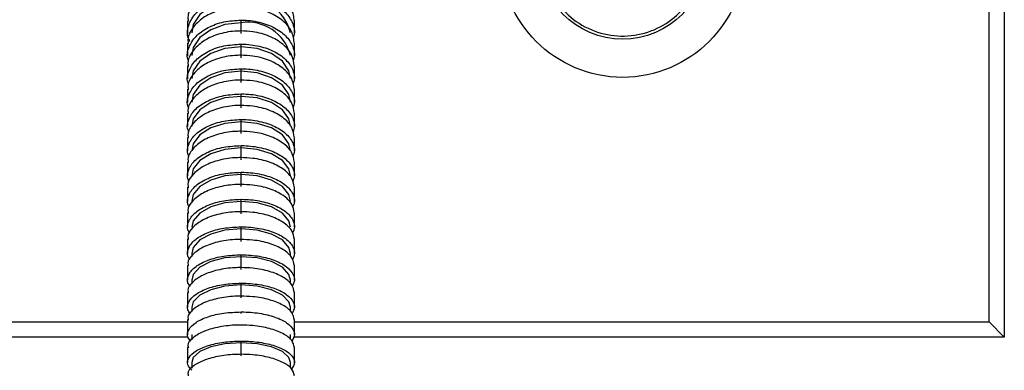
# Model space of a CAD drawing. Header units: millimetres. Extents: x 306 to 712, y 302 to 741.
# Tile 3 of 16: x 365 to 397, y 360 to 371. Entities that reach past the tile are written whole.
import ezdxf

# ---------------------------------------------------------------- set-up
doc = ezdxf.new("R2010")
doc.units = ezdxf.units.MM

msp = doc.modelspace()

# ---------------------------------------------------------------- linework, layer by layer
at = {"color": 7, "linetype": 'Continuous', "lineweight": 25}
for p, q in [((396.976, 420.786), (396.976, 360.786)), ((396.476, 361.286), (396.476, 420.286)), ((371.976, 371.071), (371.976, 371.159)), ((371.976, 370.715), (371.976, 371.071)), ((371.976, 370.286), (371.976, 370.372)), ((371.976, 369.923), (371.976, 370.286)), ((371.976, 369.484), (371.976, 369.567)), ((371.976, 369.114), (371.976, 369.484)), ((371.976, 368.665), (371.976, 368.746)), ((371.976, 368.288), (371.976, 368.665)), ((371.976, 367.83), (371.976, 367.908)), ((371.976, 367.445), (371.976, 367.83)), ((371.976, 366.979), (371.976, 367.054)), ((371.976, 366.587), (371.976, 366.979)), ((371.976, 366.112), (371.976, 366.184)), ((371.976, 365.713), (371.976, 366.112)), ((371.976, 365.229), (371.976, 365.298)), ((371.976, 364.824), (371.976, 365.229)), ((371.976, 364.332), (371.976, 364.398)), ((371.976, 363.92), (371.976, 364.332)), ((370.36, 363.53), (370.36, 363.427)), ((371.976, 363.421), (371.976, 363.484)), ((373.593, 363.436), (373.593, 363.53)), ((371.976, 363.003), (371.976, 363.421)), ((370.36, 362.657), (370.36, 362.533)), ((371.976, 362.496), (371.976, 362.556)), ((371.976, 362.072), (371.976, 362.496)), ((373.593, 362.542), (373.593, 362.657)), ((370.36, 361.771), (370.36, 361.626)), ((371.976, 361.559), (371.976, 361.615)), ((373.593, 361.634), (373.593, 361.771)), ((396.976, 360.786), (396.476, 361.286)), ((370.242, 360.786), (346.976, 360.786)), ((370.36, 360.873), (370.36, 360.708)), ((371.976, 360.61), (371.976, 360.664)), ((371.976, 360.176), (371.976, 360.61)), ((373.593, 360.715), (373.593, 360.873)), ((396.976, 360.786), (373.692, 360.786)), ((370.36, 359.963), (370.36, 359.778)), ((373.593, 359.785), (373.593, 359.963))]:
    msp.add_line(p, q, dxfattribs=at)
at = {"color": 8, "linetype": 'Continuous', "lineweight": 25}
for p, q in [((347.476, 361.286), (370.226, 361.286)), ((373.726, 361.286), (396.476, 361.286))]:
    msp.add_line(p, q, dxfattribs=at)
at = {"color": 7, "linetype": 'Continuous', "lineweight": 25, "flags": 128}
for points in [[(371.976, 371.839), (371.451, 371.779), (370.983, 371.607), (370.623, 371.341), (370.409, 371.01), (370.36, 370.741)], [(371.976, 371.071), (371.451, 371.013), (370.983, 370.845), (370.623, 370.586), (370.409, 370.264), (370.36, 370.001)], [(371.976, 370.286), (371.451, 370.229), (370.983, 370.066), (370.623, 369.814), (370.409, 369.501), (370.36, 369.245)], [(373.593, 369.245), (373.544, 369.501), (373.33, 369.814), (372.969, 370.066), (372.501, 370.229), (371.976, 370.286)], [(371.976, 369.484), (371.451, 369.429), (370.983, 369.271), (370.623, 369.026), (370.409, 368.722), (370.36, 368.474)], [(373.593, 368.474), (373.544, 368.722), (373.33, 369.026), (372.969, 369.271), (372.501, 369.429), (371.976, 369.484)], [(371.976, 368.665), (371.451, 368.612), (370.983, 368.459), (370.623, 368.222), (370.409, 367.927), (370.36, 367.687)], [(373.593, 367.687), (373.544, 367.927), (373.33, 368.222), (372.969, 368.459), (372.501, 368.612), (371.976, 368.665)], [(371.976, 367.83), (371.451, 367.779), (370.983, 367.631), (370.623, 367.402), (370.409, 367.117), (370.36, 366.885)], [(373.593, 366.885), (373.544, 367.117), (373.33, 367.402), (372.969, 367.631), (372.501, 367.779), (371.976, 367.83)], [(371.976, 366.979), (371.451, 366.93), (370.983, 366.787), (370.623, 366.566), (370.409, 366.292), (370.36, 366.068)], [(373.593, 366.068), (373.544, 366.292), (373.33, 366.566), (372.969, 366.787), (372.501, 366.93), (371.976, 366.979)], [(371.976, 366.112), (371.451, 366.064), (370.983, 365.927), (370.623, 365.715), (370.409, 365.451), (370.36, 365.236)], [(373.593, 365.236), (373.544, 365.451), (373.33, 365.715), (372.969, 365.927), (372.501, 366.064), (371.976, 366.112)], [(371.976, 365.229), (371.451, 365.184), (370.983, 365.052), (370.623, 364.849), (370.409, 364.596), (370.36, 364.39)], [(373.593, 364.39), (373.544, 364.596), (373.33, 364.849), (372.969, 365.052), (372.501, 365.184), (371.976, 365.229)], [(371.976, 364.332), (371.451, 364.289), (370.983, 364.163), (370.623, 363.969), (370.409, 363.727), (370.36, 363.53)], [(373.593, 363.53), (373.544, 363.727), (373.33, 363.969), (372.969, 364.163), (372.501, 364.289), (371.976, 364.332)], [(371.976, 363.421), (371.451, 363.379), (370.983, 363.26), (370.623, 363.075), (370.409, 362.844), (370.36, 362.657)], [(373.593, 362.657), (373.544, 362.844), (373.33, 363.075), (372.969, 363.26), (372.501, 363.379), (371.976, 363.421)], [(371.976, 362.496), (371.451, 362.457), (370.983, 362.343), (370.623, 362.167), (370.409, 361.949), (370.36, 361.771)], [(373.593, 361.771), (373.544, 361.949), (373.33, 362.167), (372.969, 362.343), (372.501, 362.457), (371.976, 362.496)], [(371.976, 360.61), (371.451, 360.575), (370.983, 360.474), (370.623, 360.317), (370.409, 360.122), (370.36, 359.963)], [(373.593, 359.963), (373.544, 360.122), (373.33, 360.317), (372.969, 360.474), (372.501, 360.575), (371.976, 360.61)]]:
    msp.add_lwpolyline(points, dxfattribs=at)
at = {"color": 7, "linetype": 'Continuous', "lineweight": 25}
for radius in [4, 2.75]:
    msp.add_circle((384.476, 373.286), radius, dxfattribs=at)
for centre, radius, start, end in [((372.189, 370.412), 1.442, 13.1682, 98.4776), ((372.198, 369.649), 1.439, 14.1499, 98.8678)]:
    msp.add_arc(centre, radius, start, end, dxfattribs=at)
for points, knots in [([(384.476, 375.936), (384.757, 375.91), (385.319, 375.857), (386.074, 375.452), (386.685, 374.838), (387.079, 374.019), (387.173, 373.091), (386.946, 372.192), (386.443, 371.438), (385.728, 370.895), (384.872, 370.615), (383.967, 370.634), (383.118, 370.952), (382.423, 371.532), (381.962, 372.304), (381.781, 373.174), (381.889, 374.052), (382.282, 374.861), (382.936, 375.505), (383.716, 375.879), (384.254, 375.919), (384.476, 375.936)], [0, 0, 0, 0, 0.049951, 0.099807, 0.152135, 0.208255, 0.264976, 0.319406, 0.371866, 0.424076, 0.476808, 0.529778, 0.582732, 0.635702, 0.688392, 0.740565, 0.793095, 0.847547, 0.904221, 0.960386, 1, 1, 1, 1]), ([(371.976, 372.341), (371.909, 372.339), (371.645, 372.333), (371.196, 372.238), (370.706, 371.996), (370.374, 371.655), (370.216, 371.346), (370.242, 371.167), (370.248, 371.125)], [0, 0, 0, 0, 0.074191, 0.288922, 0.503655, 0.718392, 0.933136, 1, 1, 1, 1]), ([(373.726, 371.124), (373.707, 371.261), (373.668, 371.534), (373.367, 371.899), (372.923, 372.174), (372.431, 372.32), (372.105, 372.335), (371.976, 372.341)], [0, 0, 0, 0, 0.214684, 0.429391, 0.644095, 0.858793, 1, 1, 1, 1]), ([(370.302, 370.458), (370.276, 370.51), (370.19, 370.69), (370.248, 371.021), (370.472, 371.394), (370.878, 371.693), (371.399, 371.892), (371.786, 371.917), (371.976, 371.929)], [0, 0, 0, 0, 0.076521, 0.262394, 0.448267, 0.63414, 0.820012, 1, 1, 1, 1]), ([(371.976, 371.929), (371.983, 371.929), (372.185, 371.929), (372.585, 371.879), (373.105, 371.678), (373.501, 371.372), (373.687, 371.041), (373.747, 370.764), (373.702, 370.624), (373.683, 370.566)], [0, 0, 0, 0, 0.006293, 0.202315, 0.398337, 0.594359, 0.790381, 0.913068, 1, 1, 1, 1]), ([(371.976, 371.58), (371.909, 371.579), (371.645, 371.572), (371.196, 371.48), (370.706, 371.244), (370.374, 370.911), (370.216, 370.609), (370.242, 370.434), (370.248, 370.393)], [0, 0, 0, 0, 0.074187, 0.288921, 0.503656, 0.718394, 0.933137, 1, 1, 1, 1]), ([(373.726, 370.392), (373.707, 370.526), (373.668, 370.793), (373.367, 371.149), (372.923, 371.418), (372.431, 371.56), (372.105, 371.575), (371.976, 371.58)], [0, 0, 0, 0, 0.2146813, 0.4293861, 0.6440886, 0.8587867, 1, 1, 1, 1]), ([(370.26, 369.823), (370.251, 369.842), (370.186, 369.985), (370.252, 370.274), (370.471, 370.637), (370.878, 370.929), (371.398, 371.122), (371.786, 371.147), (371.976, 371.159)], [0, 0, 0, 0, 0.029475, 0.224814, 0.420152, 0.615491, 0.810832, 1, 1, 1, 1]), ([(370.226, 371.136), (370.226, 371.069), (370.226, 370.936), (370.226, 370.802), (370.226, 370.735)], [0, 0, 0, 0, 0.500244, 1, 1, 1, 1]), ([(371.976, 371.159), (371.983, 371.159), (372.185, 371.158), (372.585, 371.11), (373.105, 370.915), (373.501, 370.616), (373.687, 370.294), (373.748, 370.021), (373.701, 369.882), (373.681, 369.823)], [0, 0, 0, 0, 0.006258, 0.201469, 0.39668, 0.591888, 0.787094, 0.909268, 1, 1, 1, 1]), ([(373.726, 370.735), (373.726, 370.802), (373.726, 370.936), (373.726, 371.069), (373.726, 371.136)], [0, 0, 0, 0, 0.499756, 1, 1, 1, 1]), ([(371.976, 370.803), (371.909, 370.801), (371.645, 370.795), (371.196, 370.705), (370.706, 370.475), (370.374, 370.15), (370.216, 369.856), (370.242, 369.686), (370.248, 369.646)], [0, 0, 0, 0, 0.074178, 0.288918, 0.503657, 0.718397, 0.933138, 1, 1, 1, 1]), ([(373.726, 369.645), (373.707, 369.775), (373.668, 370.035), (373.367, 370.382), (372.923, 370.644), (372.431, 370.783), (372.105, 370.797), (371.976, 370.803)], [0, 0, 0, 0, 0.214676, 0.429376, 0.644076, 0.858774, 1, 1, 1, 1]), ([(370.264, 369.064), (370.254, 369.085), (370.187, 369.227), (370.252, 369.511), (370.471, 369.864), (370.878, 370.148), (371.398, 370.336), (371.786, 370.36), (371.976, 370.372)], [0, 0, 0, 0, 0.033931, 0.228368, 0.422804, 0.617243, 0.811688, 1, 1, 1, 1]), ([(370.226, 370.404), (370.226, 370.336), (370.226, 370.2), (370.226, 370.063), (370.226, 369.995)], [0, 0, 0, 0, 0.500196, 1, 1, 1, 1]), ([(371.976, 370.372), (371.983, 370.372), (372.185, 370.371), (372.585, 370.324), (373.105, 370.134), (373.501, 369.843), (373.687, 369.53), (373.748, 369.262), (373.699, 369.124), (373.678, 369.064)], [0, 0, 0, 0, 0.006221, 0.200562, 0.394904, 0.589241, 0.783573, 0.905196, 1, 1, 1, 1]), ([(373.726, 369.995), (373.726, 370.063), (373.726, 370.2), (373.726, 370.336), (373.726, 370.404)], [0, 0, 0, 0, 0.499804, 1, 1, 1, 1]), ([(371.976, 370.008), (371.909, 370.006), (371.645, 370), (371.196, 369.913), (370.706, 369.689), (370.374, 369.373), (370.216, 369.087), (370.242, 368.922), (370.248, 368.883)], [0, 0, 0, 0, 0.074171, 0.288915, 0.503659, 0.7184, 0.933139, 1, 1, 1, 1]), ([(373.726, 368.882), (373.707, 369.008), (373.668, 369.262), (373.367, 369.599), (372.923, 369.854), (372.431, 369.989), (372.105, 370.002), (371.976, 370.008)], [0, 0, 0, 0, 0.21467, 0.429367, 0.644064, 0.858764, 1, 1, 1, 1]), ([(370.226, 369.658), (370.226, 369.588), (370.226, 369.449), (370.226, 369.309), (370.226, 369.239)], [0, 0, 0, 0, 0.500144, 1, 1, 1, 1]), ([(373.726, 369.239), (373.726, 369.309), (373.726, 369.449), (373.726, 369.588), (373.726, 369.658)], [0, 0, 0, 0, 0.499856, 1, 1, 1, 1]), ([(370.268, 368.289), (370.256, 368.312), (370.187, 368.453), (370.251, 368.732), (370.472, 369.075), (370.878, 369.35), (371.398, 369.533), (371.786, 369.556), (371.976, 369.567)], [0, 0, 0, 0, 0.03871, 0.232183, 0.425653, 0.619128, 0.812611, 1, 1, 1, 1]), ([(371.976, 369.567), (371.983, 369.567), (372.185, 369.567), (372.585, 369.521), (373.105, 369.337), (373.501, 369.054), (373.688, 368.75), (373.748, 368.487), (373.698, 368.35), (373.676, 368.289)], [0, 0, 0, 0, 0.0061841, 0.1995912, 0.3929982, 0.5863995, 0.7797921, 0.9008264, 1, 1, 1, 1]), ([(371.976, 369.196), (371.909, 369.195), (371.645, 369.189), (371.196, 369.104), (370.706, 368.887), (370.374, 368.58), (370.216, 368.302), (370.242, 368.142), (370.248, 368.104)], [0, 0, 0, 0, 0.074168, 0.288914, 0.503659, 0.718401, 0.933139, 1, 1, 1, 1]), ([(373.726, 368.103), (373.707, 368.226), (373.668, 368.472), (373.367, 368.799), (372.923, 369.047), (372.431, 369.178), (372.105, 369.191), (371.976, 369.196)], [0, 0, 0, 0, 0.214668, 0.429363, 0.64406, 0.85876, 1, 1, 1, 1]), ([(370.272, 367.498), (370.259, 367.524), (370.187, 367.663), (370.251, 367.937), (370.472, 368.269), (370.878, 368.536), (371.398, 368.713), (371.786, 368.735), (371.976, 368.746)], [0, 0, 0, 0, 0.043843, 0.236282, 0.428719, 0.621161, 0.81361, 1, 1, 1, 1]), ([(370.226, 368.895), (370.226, 368.824), (370.226, 368.682), (370.226, 368.539), (370.226, 368.468)], [0, 0, 0, 0, 0.500089, 1, 1, 1, 1]), ([(371.976, 368.746), (371.983, 368.746), (372.185, 368.746), (372.585, 368.701), (373.105, 368.523), (373.5, 368.249), (373.688, 367.955), (373.748, 367.697), (373.697, 367.561), (373.673, 367.498)], [0, 0, 0, 0, 0.006151, 0.19855, 0.390949, 0.583343, 0.775727, 0.89613, 1, 1, 1, 1]), ([(373.726, 368.468), (373.726, 368.539), (373.726, 368.682), (373.726, 368.824), (373.726, 368.895)], [0, 0, 0, 0, 0.499911, 1, 1, 1, 1]), ([(371.976, 368.368), (371.909, 368.366), (371.645, 368.361), (371.196, 368.278), (370.706, 368.068), (370.374, 367.771), (370.216, 367.502), (370.242, 367.347), (370.248, 367.31)], [0, 0, 0, 0, 0.074171, 0.288915, 0.503658, 0.718399, 0.933137, 1, 1, 1, 1]), ([(373.726, 367.309), (373.707, 367.428), (373.668, 367.666), (373.367, 367.983), (372.923, 368.223), (372.431, 368.35), (372.105, 368.363), (371.976, 368.368)], [0, 0, 0, 0, 0.214668, 0.429366, 0.644064, 0.858764, 1, 1, 1, 1]), ([(370.226, 368.117), (370.226, 368.045), (370.226, 367.9), (370.226, 367.754), (370.226, 367.681)], [0, 0, 0, 0, 0.500031, 1, 1, 1, 1]), ([(373.726, 367.681), (373.726, 367.754), (373.726, 367.9), (373.726, 368.045), (373.726, 368.117)], [0, 0, 0, 0, 0.499969, 1, 1, 1, 1]), ([(370.277, 366.693), (370.262, 366.721), (370.188, 366.859), (370.25, 367.126), (370.472, 367.447), (370.878, 367.705), (371.398, 367.876), (371.786, 367.898), (371.976, 367.908)], [0, 0, 0, 0, 0.049365, 0.240696, 0.432024, 0.623355, 0.814693, 1, 1, 1, 1]), ([(371.976, 367.908), (371.983, 367.908), (372.185, 367.908), (372.585, 367.865), (373.105, 367.692), (373.5, 367.428), (373.688, 367.144), (373.748, 366.891), (373.695, 366.757), (373.67, 366.693)], [0, 0, 0, 0, 0.006121, 0.197432, 0.388744, 0.58005, 0.771349, 0.891075, 1, 1, 1, 1]), ([(371.976, 367.523), (371.909, 367.521), (371.645, 367.516), (371.196, 367.436), (370.706, 367.233), (370.374, 366.946), (370.216, 366.686), (370.242, 366.536), (370.248, 366.501)], [0, 0, 0, 0, 0.074179, 0.288917, 0.503655, 0.718394, 0.933134, 1, 1, 1, 1]), ([(373.726, 366.5), (373.707, 366.615), (373.668, 366.845), (373.367, 367.151), (372.923, 367.383), (372.431, 367.505), (372.105, 367.518), (371.976, 367.523)], [0, 0, 0, 0, 0.214672, 0.429374, 0.644075, 0.858775, 1, 1, 1, 1]), ([(370.282, 365.872), (370.265, 365.903), (370.188, 366.039), (370.25, 366.3), (370.472, 366.61), (370.878, 366.858), (371.399, 367.023), (371.786, 367.044), (371.976, 367.054)], [0, 0, 0, 0, 0.0553171, 0.2454533, 0.4355886, 0.6257255, 0.8158657, 1, 1, 1, 1]), ([(370.226, 367.324), (370.226, 367.25), (370.226, 367.102), (370.226, 366.953), (370.226, 366.879)], [0, 0, 0, 0, 0.4999698, 1, 1, 1, 1]), ([(371.976, 367.054), (371.983, 367.054), (372.185, 367.054), (372.585, 367.013), (373.105, 366.846), (373.5, 366.591), (373.688, 366.317), (373.749, 366.07), (373.694, 365.937), (373.667, 365.872)], [0, 0, 0, 0, 0.006093, 0.196229, 0.386365, 0.576499, 0.766629, 0.885625, 1, 1, 1, 1]), ([(373.726, 366.879), (373.726, 366.953), (373.726, 367.102), (373.726, 367.25), (373.726, 367.324)], [0, 0, 0, 0, 0.5000302, 1, 1, 1, 1]), ([(370.226, 366.515), (370.226, 366.44), (370.226, 366.289), (370.226, 366.137), (370.226, 366.061)], [0, 0, 0, 0, 0.4999068, 1, 1, 1, 1]), ([(371.976, 366.661), (371.909, 366.66), (371.645, 366.655), (371.196, 366.578), (370.706, 366.382), (370.374, 366.106), (370.216, 365.855), (370.242, 365.711), (370.248, 365.676)], [0, 0, 0, 0, 0.074189, 0.28892, 0.503653, 0.718389, 0.933131, 1, 1, 1, 1]), ([(373.726, 365.676), (373.707, 365.786), (373.668, 366.008), (373.367, 366.304), (372.923, 366.526), (372.431, 366.645), (372.105, 366.657), (371.976, 366.661)], [0, 0, 0, 0, 0.214677, 0.429385, 0.64409, 0.858789, 1, 1, 1, 1]), ([(373.726, 366.061), (373.726, 366.137), (373.726, 366.289), (373.726, 366.44), (373.726, 366.515)], [0, 0, 0, 0, 0.5000932, 1, 1, 1, 1]), ([(370.288, 365.037), (370.268, 365.07), (370.189, 365.204), (370.249, 365.46), (370.472, 365.757), (370.878, 365.996), (371.399, 366.154), (371.786, 366.174), (371.976, 366.184)], [0, 0, 0, 0, 0.0617426, 0.2505895, 0.4394363, 0.6282831, 0.8171302, 1, 1, 1, 1]), ([(371.976, 366.184), (371.983, 366.184), (372.185, 366.183), (372.585, 366.144), (373.105, 365.984), (373.5, 365.739), (373.689, 365.476), (373.749, 365.234), (373.692, 365.103), (373.664, 365.037)], [0, 0, 0, 0, 0.006062, 0.194929, 0.383797, 0.572664, 0.761531, 0.87974, 1, 1, 1, 1]), ([(371.976, 365.784), (371.909, 365.783), (371.645, 365.778), (371.196, 365.704), (370.706, 365.516), (370.374, 365.251), (370.216, 365.01), (370.242, 364.871), (370.248, 364.838)], [0, 0, 0, 0, 0.0741956, 0.2889223, 0.5036507, 0.7183855, 0.9331289, 1, 1, 1, 1]), ([(373.726, 364.837), (373.707, 364.943), (373.668, 365.157), (373.367, 365.44), (372.923, 365.655), (372.43, 365.768), (372.105, 365.78), (371.976, 365.784)], [0, 0, 0, 0, 0.21468, 0.429393, 0.6441, 0.858799, 1, 1, 1, 1]), ([(370.226, 365.691), (370.226, 365.615), (370.226, 365.461), (370.226, 365.307), (370.226, 365.229)], [0, 0, 0, 0, 0.499842, 1, 1, 1, 1]), ([(373.726, 365.229), (373.726, 365.307), (373.726, 365.461), (373.726, 365.615), (373.726, 365.691)], [0, 0, 0, 0, 0.500158, 1, 1, 1, 1]), ([(370.294, 364.187), (370.272, 364.223), (370.189, 364.356), (370.249, 364.604), (370.472, 364.889), (370.878, 365.118), (371.399, 365.27), (371.786, 365.289), (371.976, 365.298)], [0, 0, 0, 0, 0.068695, 0.256143, 0.443592, 0.63104, 0.818488, 1, 1, 1, 1]), ([(371.976, 365.298), (371.983, 365.298), (372.185, 365.298), (372.585, 365.26), (373.105, 365.107), (373.5, 364.872), (373.689, 364.62), (373.749, 364.384), (373.69, 364.255), (373.66, 364.187)], [0, 0, 0, 0, 0.00602, 0.193519, 0.381019, 0.568519, 0.756019, 0.873373, 1, 1, 1, 1]), ([(370.226, 364.853), (370.226, 364.775), (370.226, 364.619), (370.226, 364.462), (370.226, 364.383)], [0, 0, 0, 0, 0.499776, 1, 1, 1, 1]), ([(371.976, 364.892), (371.909, 364.891), (371.645, 364.886), (371.196, 364.816), (370.706, 364.635), (370.374, 364.381), (370.216, 364.15), (370.242, 364.016), (370.248, 363.985)], [0, 0, 0, 0, 0.074189, 0.28892, 0.503652, 0.718388, 0.933131, 1, 1, 1, 1]), ([(373.726, 363.984), (373.707, 364.086), (373.668, 364.29), (373.367, 364.563), (372.923, 364.768), (372.431, 364.877), (372.105, 364.888), (371.976, 364.892)], [0, 0, 0, 0, 0.214677, 0.429385, 0.644091, 0.85879, 1, 1, 1, 1]), ([(373.726, 364.383), (373.726, 364.462), (373.726, 364.619), (373.726, 364.775), (373.726, 364.853)], [0, 0, 0, 0, 0.500224, 1, 1, 1, 1]), ([(370.301, 363.324), (370.276, 363.362), (370.19, 363.493), (370.248, 363.735), (370.472, 364.007), (370.878, 364.226), (371.399, 364.371), (371.786, 364.389), (371.976, 364.398)], [0, 0, 0, 0, 0.076238, 0.262161, 0.448082, 0.634006, 0.819935, 1, 1, 1, 1]), ([(371.976, 364.398), (371.983, 364.398), (372.185, 364.398), (372.585, 364.362), (373.105, 364.215), (373.5, 363.991), (373.689, 363.75), (373.75, 363.521), (373.688, 363.392), (373.656, 363.324)], [0, 0, 0, 0, 0.005955, 0.191981, 0.378007, 0.56403, 0.750046, 0.866465, 1, 1, 1, 1]), ([(370.226, 364.001), (370.226, 363.921), (370.226, 363.762), (370.226, 363.603), (370.226, 363.523)], [0, 0, 0, 0, 0.499678, 1, 1, 1, 1]), ([(371.976, 363.986), (371.909, 363.984), (371.645, 363.98), (371.196, 363.912), (370.706, 363.74), (370.374, 363.497), (370.216, 363.276), (370.242, 363.149), (370.248, 363.118)], [0, 0, 0, 0, 0.074167, 0.288913, 0.503658, 0.718399, 0.933137, 1, 1, 1, 1]), ([(373.726, 363.118), (373.707, 363.215), (373.668, 363.41), (373.367, 363.671), (372.923, 363.867), (372.431, 363.971), (372.105, 363.981), (371.976, 363.986)], [0, 0, 0, 0, 0.214664, 0.429359, 0.644056, 0.858757, 1, 1, 1, 1]), ([(373.726, 363.523), (373.726, 363.603), (373.726, 363.762), (373.726, 363.921), (373.726, 364.001)], [0, 0, 0, 0, 0.500322, 1, 1, 1, 1]), ([(370.309, 362.448), (370.281, 362.488), (370.19, 362.617), (370.247, 362.851), (370.473, 363.111), (370.878, 363.319), (371.398, 363.458), (371.786, 363.475), (371.976, 363.484)], [0, 0, 0, 0, 0.084421, 0.268686, 0.452947, 0.637215, 0.821496, 1, 1, 1, 1]), ([(371.976, 363.484), (371.983, 363.484), (372.185, 363.483), (372.585, 363.449), (373.105, 363.309), (373.5, 363.096), (373.69, 362.866), (373.75, 362.643), (373.686, 362.517), (373.651, 362.448)], [0, 0, 0, 0, 0.005878, 0.190309, 0.37474, 0.559161, 0.743566, 0.858971, 1, 1, 1, 1]), ([(370.226, 363.134), (370.226, 363.054), (370.226, 362.893), (370.226, 362.73), (370.226, 362.649)], [0, 0, 0, 0, 0.499577, 1, 1, 1, 1]), ([(371.976, 363.065), (371.909, 363.064), (371.645, 363.059), (371.196, 362.995), (370.706, 362.831), (370.374, 362.599), (370.216, 362.389), (370.242, 362.268), (370.248, 362.239)], [0, 0, 0, 0, 0.074144, 0.288905, 0.503664, 0.718411, 0.933143, 1, 1, 1, 1]), ([(373.726, 362.238), (373.707, 362.331), (373.668, 362.517), (373.367, 362.765), (372.923, 362.952), (372.431, 363.051), (372.105, 363.061), (371.976, 363.065)], [0, 0, 0, 0, 0.21465, 0.429332, 0.64402, 0.858723, 1, 1, 1, 1]), ([(373.726, 362.649), (373.726, 362.73), (373.726, 362.893), (373.726, 363.054), (373.726, 363.134)], [0, 0, 0, 0, 0.500423, 1, 1, 1, 1]), ([(370.317, 361.559), (370.285, 361.601), (370.191, 361.728), (370.247, 361.955), (370.473, 362.202), (370.878, 362.4), (371.398, 362.531), (371.786, 362.548), (371.976, 362.556)], [0, 0, 0, 0, 0.093294, 0.275764, 0.458229, 0.640704, 0.8232, 1, 1, 1, 1]), ([(371.976, 362.556), (371.983, 362.556), (372.185, 362.555), (372.585, 362.523), (373.105, 362.39), (373.5, 362.187), (373.69, 361.969), (373.75, 361.753), (373.684, 361.629), (373.646, 361.559)], [0, 0, 0, 0, 0.005803, 0.188498, 0.371194, 0.553875, 0.736533, 0.850838, 1, 1, 1, 1]), ([(370.226, 362.255), (370.226, 362.174), (370.226, 362.01), (370.226, 361.845), (370.226, 361.763)], [0, 0, 0, 0, 0.499479, 1, 1, 1, 1]), ([(373.726, 361.763), (373.726, 361.845), (373.726, 362.01), (373.726, 362.174), (373.726, 362.255)], [0, 0, 0, 0, 0.500521, 1, 1, 1, 1]), ([(371.976, 362.131), (371.909, 362.13), (371.645, 362.126), (371.196, 362.065), (370.706, 361.909), (370.374, 361.689), (370.216, 361.489), (370.242, 361.374), (370.248, 361.347)], [0, 0, 0, 0, 0.074129, 0.288901, 0.503668, 0.718418, 0.933147, 1, 1, 1, 1]), ([(373.726, 361.346), (373.707, 361.435), (373.668, 361.611), (373.367, 361.846), (372.923, 362.024), (372.431, 362.118), (372.105, 362.128), (371.976, 362.131)], [0, 0, 0, 0, 0.214642, 0.429316, 0.643999, 0.858702, 1, 1, 1, 1]), ([(370.327, 360.658), (370.291, 360.703), (370.191, 360.827), (370.246, 361.047), (370.473, 361.281), (370.878, 361.468), (371.398, 361.592), (371.786, 361.608), (371.976, 361.615)], [0, 0, 0, 0, 0.102915, 0.283446, 0.463971, 0.644508, 0.825067, 1, 1, 1, 1]), ([(371.976, 361.615), (371.983, 361.615), (372.185, 361.615), (372.585, 361.584), (373.105, 361.459), (373.5, 361.267), (373.69, 361.06), (373.751, 360.851), (373.681, 360.729), (373.64, 360.658)], [0, 0, 0, 0, 0.005736, 0.18654, 0.367344, 0.548132, 0.728895, 0.842013, 1, 1, 1, 1]), ([(370.226, 361.364), (370.226, 361.281), (370.226, 361.115), (370.226, 360.948), (370.226, 360.865)], [0, 0, 0, 0, 0.4993836, 1, 1, 1, 1]), ([(373.726, 360.865), (373.726, 360.948), (373.726, 361.115), (373.726, 361.281), (373.726, 361.364)], [0, 0, 0, 0, 0.5006164, 1, 1, 1, 1]), ([(371.976, 361.186), (371.909, 361.185), (371.645, 361.181), (371.196, 361.123), (370.706, 360.975), (370.374, 360.767), (370.216, 360.578), (370.242, 360.469), (370.248, 360.443)], [0, 0, 0, 0, 0.074129, 0.288901, 0.503668, 0.718419, 0.933148, 1, 1, 1, 1]), ([(373.726, 360.443), (373.707, 360.526), (373.668, 360.693), (373.367, 360.916), (372.923, 361.084), (372.431, 361.173), (372.105, 361.182), (371.976, 361.186)], [0, 0, 0, 0, 0.214642, 0.429316, 0.643999, 0.858702, 1, 1, 1, 1]), ([(370.36, 359.713), (370.309, 359.771), (370.193, 359.904), (370.244, 360.128), (370.473, 360.348), (370.877, 360.524), (371.399, 360.642), (371.786, 360.656), (371.976, 360.664)], [0, 0, 0, 0, 0.1353757, 0.3093778, 0.4833749, 0.6573813, 0.831407, 1, 1, 1, 1]), ([(371.976, 360.664), (371.983, 360.664), (372.185, 360.663), (372.585, 360.634), (373.105, 360.516), (373.5, 360.335), (373.691, 360.14), (373.752, 359.938), (373.678, 359.818), (373.634, 359.745)], [0, 0, 0, 0, 0.005678, 0.184421, 0.363164, 0.541893, 0.7206, 0.832433, 1, 1, 1, 1]), ([(370.226, 360.46), (370.226, 360.376), (370.226, 360.208), (370.226, 360.04), (370.226, 359.955)], [0, 0, 0, 0, 0.499293, 1, 1, 1, 1]), ([(373.726, 359.955), (373.726, 360.04), (373.726, 360.208), (373.726, 360.376), (373.726, 360.46)], [0, 0, 0, 0, 0.500707, 1, 1, 1, 1]), ([(371.976, 360.229), (371.909, 360.228), (371.645, 360.224), (371.196, 360.169), (370.706, 360.03), (370.374, 359.834), (370.216, 359.656), (370.242, 359.553), (370.248, 359.528)], [0, 0, 0, 0, 0.074143, 0.288906, 0.503665, 0.718412, 0.933144, 1, 1, 1, 1]), ([(373.726, 359.528), (373.707, 359.607), (373.668, 359.764), (373.367, 359.974), (372.923, 360.133), (372.431, 360.217), (372.105, 360.225), (371.976, 360.229)], [0, 0, 0, 0, 0.214651, 0.429332, 0.64402, 0.858722, 1, 1, 1, 1])]:
    msp.add_open_spline(points, degree=3, knots=knots, dxfattribs=at)

doc.saveas('drawing.dxf')
